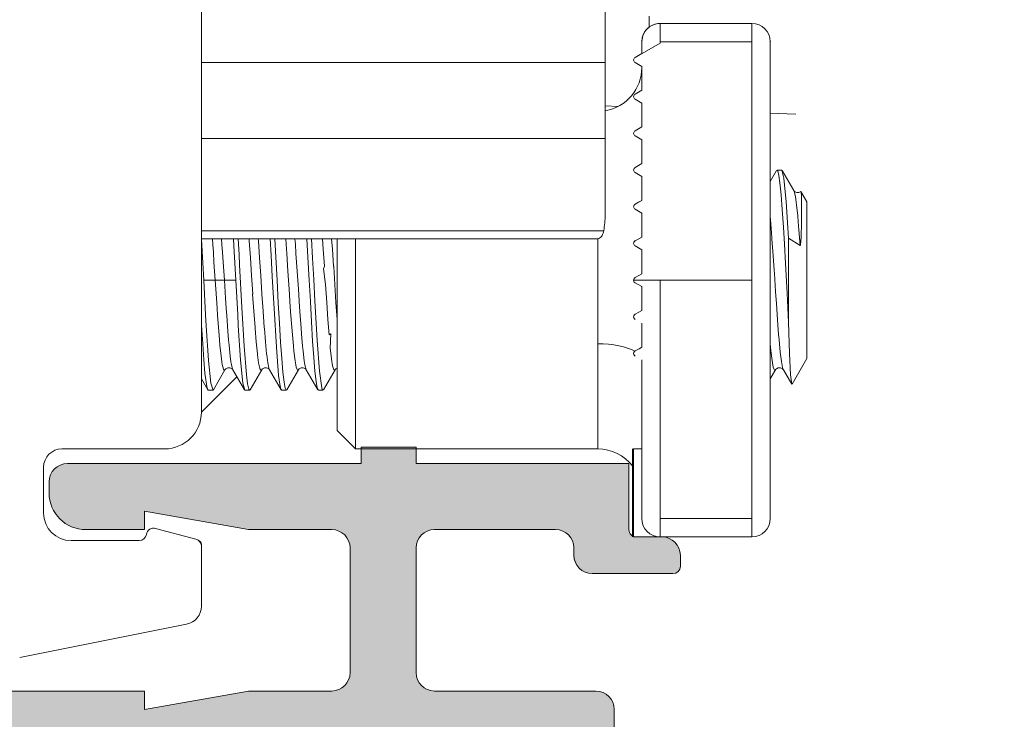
# Model space of a CAD drawing. Header units: metres. Extents: x -1.3 to 9.7, y -0.4 to 3.7.
# Tile 16 of 66: x -0.7383 to -0.7114, y 0.0717 to 0.0908. Entities that reach past the tile are written whole.
import ezdxf

# ---------------------------------------------------------------- set-up
doc = ezdxf.new("R2010")
doc.units = ezdxf.units.M
doc.header["$MEASUREMENT"] = 0
doc.linetypes.add('Wipeout_Contour', pattern=[1, 0, -1])
for name, color, linetype in [('152 - Bemaßung_ Beschriftung.Ausbau', 7, 'Continuous'), ('Neubau_301 - Elemente.Linie', 7, 'Continuous'), ('Neubau_302 - Elemente.Schraffur', 7, 'Continuous')]:
    doc.layers.add(name, color=color, linetype=linetype)
doc.styles.add('ERSTELLTER_STIL_1', font='txt')
doc.dimstyles.new('ERSTELLTER_STIL__2', dxfattribs={"dimtxt": 0.02, "dimasz": 0.01064, "dimexe": 0.18, "dimexo": 0.0625, "dimgap": 0, "dimtad": 1, "dimzin": 0, "dimdsep": 46, "dimtxsty": 'ERSTELLTER_STIL_1', "dimblk": 'ARROWHEAD_2', "dimblk1": 'ARROWHEAD_2', "dimblk2": 'ARROWHEAD_2', "dimcen": 0.09, "dimse1": 1, "dimse2": 1, "dimclrd": 7, "dimclre": 7, "dimclrt": 7, "dimazin": 0, "dimtfac": 1, "dimtdec": 4, "dimtmove": 0, "dimatfit": 3, "dimfxl": 1, "dimtolj": 1, "dimtzin": 0, "dimarcsym": 0})

# ---------------------------------------------------------------- blocks, each defined once
blk = doc.blocks.new('*D10')
at = {"layer": '152 - Bemaßung_ Beschriftung.Ausbau', "color": 7, "linetype": 'Continuous', "lineweight": 5}
for p, q in [((0.8903238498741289, 0.1463773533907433), (0.8903238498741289, 0.1532233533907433)), ((0.8973238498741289, 0.1423359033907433), (0.8833238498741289, 0.1504188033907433)), ((0.9008238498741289, 0.1463773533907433), (0.879823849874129, 0.1463773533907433)), ((0.8903238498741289, 0.06137735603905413), (0.8903238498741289, 0.1463773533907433)), ((0.8833238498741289, 0.06541880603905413), (0.8973238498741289, 0.05733590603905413)), ((0.9008238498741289, 0.06137735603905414), (0.879823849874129, 0.06137735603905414)), ((0.8903238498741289, -0.1036226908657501), (0.8903238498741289, 0.06137735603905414))]:
    blk.add_line(p, q, dxfattribs=at)
at = {"layer": '152 - Bemaßung_ Beschriftung.Ausbau', "color": 7, "lineweight": 5, "insert": (0.8866528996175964, 0.09128030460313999), "char_height": 0.02, "attachment_point": 7, "rotation": 90, "style": 'ERSTELLTER_STIL_1'}
blk.add_mtext('\\A1;{\\pql;\\fArial|b0|i0|c0|p38;8\\fArial|b0|i0|c0|p38;\\A1{\\H.66x;\\S5^  ;}}', dxfattribs=at)
at = {"color": 254, "linetype": 'Wipeout_Contour', "lineweight": 0, "ltscale": 4.19107671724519}
blk.add_wipeout([(0.8900738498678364, 0.08753030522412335), (0.8900738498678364, 0.12022440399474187), (0.8625738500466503, 0.12022440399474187), (0.8625738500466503, 0.08753030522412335)], dxfattribs=at).dxf.layer = '152 - Bemaßung_ Beschriftung.Ausbau'
blk = doc.blocks.new('ARROWHEAD_2')
at = {"color": 0, "linetype": 'Continuous', "lineweight": 0}
for p, q in [((-0.3781315, -0.655), (0.3781315, 0.655)), ((0, 0), (-1, 0))]:
    blk.add_line(p, q, dxfattribs=at)

msp = doc.modelspace()

# ---------------------------------------------------------------- hatches: boundary and pattern name
at = {"layer": 'Neubau_302 - Elemente.Schraffur', "linetype": 'Continuous', "lineweight": 5}
msp.add_hatch(color=7, dxfattribs=at).paths.add_polyline_path([(-0.730467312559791, 0.06417731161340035, 0.4142135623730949), (-0.7299673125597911, 0.06367731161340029), (-0.6975673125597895, 0.06367731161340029, 0.4142135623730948), (-0.6970673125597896, 0.06417731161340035), (-0.6970673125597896, 0.07017731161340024, 0.4142135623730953), (-0.6975673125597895, 0.0706773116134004), (-0.7049673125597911, 0.0706773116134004, -0.4142135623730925), (-0.705467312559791, 0.07117731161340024), (-0.705467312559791, 0.07197731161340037, -0.4142135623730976), (-0.7049673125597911, 0.07247731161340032), (-0.6975673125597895, 0.07247731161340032, 0.4142135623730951), (-0.6970673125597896, 0.07297731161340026), (-0.6970673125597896, 0.08842731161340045, -0.414213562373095), (-0.6965673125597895, 0.08892731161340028), (-0.6960673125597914, 0.08892731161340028), (-0.6960673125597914, 0.08762731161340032), (-0.695467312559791, 0.08762731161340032, 0.4142135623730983), (-0.694467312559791, 0.08862731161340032), (-0.694467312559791, 0.1101273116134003, 0.4142135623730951), (-0.695467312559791, 0.1111273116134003), (-0.6960673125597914, 0.1111273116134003), (-0.6960673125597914, 0.1098273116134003), (-0.6965673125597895, 0.1098273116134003, -0.4142135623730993), (-0.6970673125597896, 0.1103273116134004), (-0.6970673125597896, 0.1257773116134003, 0.4142135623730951), (-0.6975673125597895, 0.1262773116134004), (-0.7049673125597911, 0.1262773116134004, -0.4142135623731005), (-0.705467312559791, 0.1267773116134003), (-0.705467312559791, 0.1275773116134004, -0.4142135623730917), (-0.7049673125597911, 0.1280773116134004), (-0.6975673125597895, 0.1280773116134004, 0.414213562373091), (-0.6970673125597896, 0.1285773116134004), (-0.6970673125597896, 0.1345773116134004, 0.4142135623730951), (-0.6975673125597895, 0.1350773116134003), (-0.7299673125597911, 0.1350773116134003, 0.4142135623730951), (-0.730467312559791, 0.1345773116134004), (-0.730467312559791, 0.1285773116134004, 0.4142135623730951), (-0.7299673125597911, 0.1280773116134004), (-0.7225673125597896, 0.1280773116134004, -0.4142135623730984), (-0.7220673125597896, 0.1275773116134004), (-0.7220673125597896, 0.1267773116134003, -0.4142135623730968), (-0.7225673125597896, 0.1262773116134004), (-0.726967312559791, 0.1262773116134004, 0.4142135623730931), (-0.727467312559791, 0.1257773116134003), (-0.727467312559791, 0.1223773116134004, 0.4142135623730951), (-0.726967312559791, 0.1218773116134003), (-0.7236673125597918, 0.1218773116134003, 0.4142135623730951), (-0.7231673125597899, 0.1223773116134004), (-0.7231673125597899, 0.1225773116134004, -0.4142135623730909), (-0.7226673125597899, 0.1230773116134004), (-0.720467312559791, 0.1230773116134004, -0.4142135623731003), (-0.7202673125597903, 0.1228773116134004), (-0.7202673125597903, 0.1225773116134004, -0.4142135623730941), (-0.7207673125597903, 0.1220773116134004), (-0.7214673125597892, 0.1220773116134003, 0.4142135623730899), (-0.7216673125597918, 0.1218773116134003), (-0.7216673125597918, 0.1200773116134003), (-0.727467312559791, 0.1200773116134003), (-0.727467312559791, 0.1196273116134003), (-0.7289673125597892, 0.1196273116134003), (-0.7289673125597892, 0.1200773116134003), (-0.736967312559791, 0.1200773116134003, -0.4142135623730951), (-0.737467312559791, 0.1205773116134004), (-0.737467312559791, 0.1208773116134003, -0.4142135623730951), (-0.7364673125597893, 0.1218773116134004), (-0.7348673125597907, 0.1218773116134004), (-0.7348673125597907, 0.1213773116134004), (-0.7320316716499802, 0.1218773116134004), (-0.7297673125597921, 0.1218773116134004, 0.414213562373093), (-0.7292673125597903, 0.1223773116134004), (-0.7292673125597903, 0.1257773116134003, 0.4142135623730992), (-0.7297673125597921, 0.1262773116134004), (-0.7320316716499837, 0.1262773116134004), (-0.7348673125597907, 0.1267773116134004), (-0.7348673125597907, 0.1262773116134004), (-0.742967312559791, 0.1262773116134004, -0.4142135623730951), (-0.743467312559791, 0.1267773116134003), (-0.743467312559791, 0.1275773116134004, -0.4142135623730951), (-0.742967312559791, 0.1280773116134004), (-0.7327673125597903, 0.1280773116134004, 0.4142135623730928), (-0.7322673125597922, 0.1285773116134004), (-0.7322673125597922, 0.1345773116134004, 0.4142135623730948), (-0.7327673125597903, 0.1350773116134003), (-0.75216731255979, 0.1350773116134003, 0.4142135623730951), (-0.7526673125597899, 0.1345773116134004), (-0.7526673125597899, 0.1335773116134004, -0.414213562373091), (-0.7531673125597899, 0.1330773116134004), (-0.754467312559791, 0.1330773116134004, -0.4142135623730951), (-0.754967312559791, 0.1335773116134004), (-0.754967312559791, 0.1340773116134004), (-0.7539673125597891, 0.1340773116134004), (-0.7539673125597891, 0.1345773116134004, 0.4142135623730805), (-0.754967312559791, 0.1355773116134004), (-0.7589673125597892, 0.1355773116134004, 0.4142135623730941), (-0.7599673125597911, 0.1345773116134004), (-0.7599673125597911, 0.1340773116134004), (-0.7589673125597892, 0.1340773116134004), (-0.7589673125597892, 0.1335773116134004, -0.4142135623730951), (-0.7594673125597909, 0.1330773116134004), (-0.7607673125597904, 0.1330773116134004, -0.414213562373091), (-0.7612673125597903, 0.1335773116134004), (-0.7612673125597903, 0.1368773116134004, -0.4142135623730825), (-0.7607673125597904, 0.1373773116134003), (-0.6657673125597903, 0.1373773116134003, -0.4142135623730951), (-0.6652673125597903, 0.1368773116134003), (-0.6652673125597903, 0.1323773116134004, -0.4142135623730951), (-0.6657673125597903, 0.1318773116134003), (-0.6670673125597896, 0.1318773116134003, -0.4142135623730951), (-0.6675673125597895, 0.1323773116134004), (-0.6675673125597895, 0.1328773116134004), (-0.6665673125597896, 0.1328773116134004), (-0.6665673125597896, 0.1343773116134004, 0.4142135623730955), (-0.6675673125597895, 0.1353773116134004), (-0.6715673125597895, 0.1353773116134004, 0.4142135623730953), (-0.6725673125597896, 0.1343773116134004), (-0.6725673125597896, 0.1328773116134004), (-0.6715673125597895, 0.1328773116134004), (-0.6715673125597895, 0.1323773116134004, -0.4142135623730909), (-0.6720673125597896, 0.1318773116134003), (-0.6748673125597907, 0.1318773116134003, -0.4744978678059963), (-0.6753572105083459, 0.1324773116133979, -0.4744978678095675), (-0.6748673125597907, 0.1330773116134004), (-0.6743673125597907, 0.1330773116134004, 0.4142135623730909), (-0.6738673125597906, 0.1335773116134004), (-0.6738673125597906, 0.1345773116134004, 0.4142135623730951), (-0.6743673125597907, 0.1350773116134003), (-0.6902673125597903, 0.1350773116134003), (-0.6902673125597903, 0.1339773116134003), (-0.6913673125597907, 0.1328773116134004), (-0.691967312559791, 0.1328773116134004), (-0.691967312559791, 0.1343773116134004, 0.4142135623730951), (-0.692967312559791, 0.1353773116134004), (-0.6942673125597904, 0.1353773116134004, 0.4142135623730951), (-0.6952673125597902, 0.1343773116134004), (-0.6952673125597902, 0.1301773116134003, 0.4000000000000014), (-0.6952673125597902, 0.1291773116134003), (-0.6952673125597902, 0.1203773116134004, 0.4142135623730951), (-0.6942673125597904, 0.1193773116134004), (-0.692967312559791, 0.1193773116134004, 0.4142135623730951), (-0.691967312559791, 0.1203773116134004), (-0.691967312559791, 0.1228773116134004), (-0.6914673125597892, 0.1228773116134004, -0.4142135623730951), (-0.690467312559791, 0.1218773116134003), (-0.690467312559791, 0.1183773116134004, -0.4142135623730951), (-0.690967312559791, 0.1178773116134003), (-0.6947673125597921, 0.1178773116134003, 0.4142135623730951), (-0.6952673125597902, 0.1173773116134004), (-0.6952673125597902, 0.1138773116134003, 0.4142135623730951), (-0.6942673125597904, 0.1128773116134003), (-0.6914673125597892, 0.1128773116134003), (-0.6914673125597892, 0.1145773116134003), (-0.690967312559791, 0.1145773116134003, -0.4142135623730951), (-0.690467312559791, 0.1140773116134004), (-0.690467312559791, 0.1116273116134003, -0.4142135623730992), (-0.690967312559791, 0.1111273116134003), (-0.6916673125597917, 0.1111273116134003, 0.4142135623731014), (-0.69266731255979, 0.1101273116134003), (-0.69266731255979, 0.08862731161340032, 0.4142135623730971), (-0.6916673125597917, 0.08762731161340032), (-0.690967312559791, 0.08762731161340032, -0.414213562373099), (-0.690467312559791, 0.08712731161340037), (-0.690467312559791, 0.08467731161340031, -0.4142135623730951), (-0.690967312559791, 0.08417731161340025), (-0.6914673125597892, 0.08417731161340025), (-0.6914673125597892, 0.08587731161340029), (-0.6942673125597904, 0.08587731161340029, 0.4142135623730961), (-0.6952673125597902, 0.08487731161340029), (-0.6952673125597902, 0.08137731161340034, 0.4142135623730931), (-0.6947673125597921, 0.08087731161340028), (-0.690967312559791, 0.08087731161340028, -0.4142135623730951), (-0.690467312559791, 0.08037731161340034), (-0.690467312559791, 0.07687731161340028, -0.4142135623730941), (-0.6914673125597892, 0.07587731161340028), (-0.691967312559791, 0.07587731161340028), (-0.691967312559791, 0.07837731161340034, 0.4142135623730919), (-0.692967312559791, 0.07937731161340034), (-0.6942673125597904, 0.07937731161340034, 0.4142135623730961), (-0.6952673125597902, 0.07837731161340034), (-0.6952673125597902, 0.0695773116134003, 0.4000000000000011), (-0.6952673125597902, 0.0685773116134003), (-0.6952673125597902, 0.06437731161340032, 0.4142135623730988), (-0.6942673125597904, 0.06337731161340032), (-0.692967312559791, 0.06337731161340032, 0.4142135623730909), (-0.691967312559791, 0.06437731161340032), (-0.691967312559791, 0.06587731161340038), (-0.6913673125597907, 0.06587731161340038), (-0.6902673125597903, 0.06477731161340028), (-0.6902673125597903, 0.06137731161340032), (-0.7317673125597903, 0.06137731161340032, -0.4142135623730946), (-0.7322673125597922, 0.06187731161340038), (-0.7322673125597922, 0.07017731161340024, 0.4142135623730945), (-0.7327673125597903, 0.0706773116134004), (-0.742967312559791, 0.0706773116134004, -0.4142135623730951), (-0.743467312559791, 0.07117731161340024), (-0.743467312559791, 0.07197731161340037, -0.4142135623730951), (-0.742967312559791, 0.07247731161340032), (-0.7348673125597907, 0.07247731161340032), (-0.7348673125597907, 0.07197731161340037), (-0.7320316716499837, 0.07247731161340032), (-0.7297673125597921, 0.07247731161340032, 0.4142135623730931), (-0.7292673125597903, 0.07297731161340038), (-0.7292673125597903, 0.07637731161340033, 0.4142135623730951), (-0.7297673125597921, 0.07687731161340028), (-0.7320316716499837, 0.07687731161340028), (-0.7348673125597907, 0.07737731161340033), (-0.7348673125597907, 0.07687731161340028), (-0.7364673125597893, 0.07687731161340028, -0.4142135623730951), (-0.737467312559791, 0.07787731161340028), (-0.737467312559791, 0.07817731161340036, -0.4142135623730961), (-0.736967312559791, 0.0786773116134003), (-0.7289673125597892, 0.0786773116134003), (-0.7289673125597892, 0.07912731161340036), (-0.727467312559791, 0.07912731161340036), (-0.727467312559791, 0.0786773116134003), (-0.7216673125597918, 0.0786773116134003), (-0.7216673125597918, 0.07687731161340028, 0.4142135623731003), (-0.7214673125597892, 0.0766773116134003), (-0.7207673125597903, 0.0766773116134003, -0.4142135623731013), (-0.7202673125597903, 0.07617731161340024), (-0.7202673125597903, 0.07587731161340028, -0.4142135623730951), (-0.720467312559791, 0.07567731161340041), (-0.7226673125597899, 0.07567731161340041, -0.4884838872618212), (-0.7231770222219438, 0.0762792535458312, 0.4732848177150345), (-0.7236673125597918, 0.07687731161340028), (-0.726967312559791, 0.07687731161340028, 0.4142135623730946), (-0.727467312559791, 0.07637731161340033), (-0.727467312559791, 0.07297731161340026, 0.4142135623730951), (-0.726967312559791, 0.07247731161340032), (-0.7225673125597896, 0.07247731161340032, -0.4142135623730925), (-0.7220673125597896, 0.07197731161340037), (-0.7220673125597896, 0.07117731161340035, -0.4142135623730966), (-0.7225673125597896, 0.0706773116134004), (-0.7299673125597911, 0.0706773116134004, 0.4142135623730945), (-0.730467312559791, 0.07017731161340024)])

# ---------------------------------------------------------------- linework, layer by layer
at = {"layer": 'Neubau_301 - Elemente.Linie', "color": 1, "linetype": 'Continuous', "lineweight": 5}
for p, q in [((-0.7333173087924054, 0.08007806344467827), (-0.7333173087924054, 0.09137806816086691)), ((-0.7223173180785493, 0.09137806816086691), (-0.7223173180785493, 0.08961222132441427)), ((-0.7208173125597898, 0.09067808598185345), (-0.7208173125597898, 0.09067806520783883)), ((-0.7208173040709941, 0.09067807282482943), (-0.7208173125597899, 0.09067800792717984)), ((-0.7208173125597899, 0.09067800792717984), (-0.7183173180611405, 0.09067801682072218)), ((-0.7208173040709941, 0.09067807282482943), (-0.7183173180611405, 0.09067807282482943)), ((-0.7183173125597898, 0.09067806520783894), (-0.7208173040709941, 0.09067807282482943)), ((-0.7208173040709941, 0.09067801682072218), (-0.7208173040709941, 0.09017801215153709)), ((-0.7200850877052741, 0.09067811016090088), (-0.7196673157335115, 0.09067811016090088)), ((-0.7196673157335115, 0.09067811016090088), (-0.7200850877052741, 0.09067811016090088)), ((-0.7196673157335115, 0.09067811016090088), (-0.7183173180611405, 0.09067809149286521)), ((-0.7183172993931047, 0.09067809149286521), (-0.7196673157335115, 0.09067811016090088)), ((-0.7183173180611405, 0.09017801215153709), (-0.7183173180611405, 0.09067801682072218)), ((-0.7183173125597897, 0.09067806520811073), (-0.7183173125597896, 0.09067809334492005)), ((-0.7183173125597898, 0.09067800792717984), (-0.7183173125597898, 0.09067806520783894)), ((-0.7213173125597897, 0.0901780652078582), (-0.7213173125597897, 0.09017808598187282)), ((-0.7213173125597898, 0.09017806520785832), (-0.7213173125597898, 0.09017800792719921)), ((-0.7213173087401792, 0.09017801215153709), (-0.7213173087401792, 0.0898530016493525)), ((-0.7208173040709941, 0.09017801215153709), (-0.7208173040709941, 0.0901416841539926)), ((-0.7208173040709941, 0.09017801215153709), (-0.7183173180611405, 0.09017801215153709)), ((-0.7183173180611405, 0.09017801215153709), (-0.7183173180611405, 0.08367800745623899)), ((-0.7178173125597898, 0.09017809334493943), (-0.7178173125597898, 0.09017806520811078)), ((-0.7178173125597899, 0.09017801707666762), (-0.7178173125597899, 0.09017806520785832)), ((-0.7178173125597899, 0.09017800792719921), (-0.7178173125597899, 0.09017801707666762)), ((-0.7178173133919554, 0.09017801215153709), (-0.7178173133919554, 0.08367800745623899)), ((-0.7208173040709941, 0.0901416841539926), (-0.7215004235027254, 0.08974728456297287)), ((-0.7223173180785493, 0.08961222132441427), (-0.7333173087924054, 0.08961222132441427)), ((-0.7223173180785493, 0.08960945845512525), (-0.7333173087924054, 0.08960945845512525)), ((-0.7223173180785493, 0.08961222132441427), (-0.7223173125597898, 0.08961221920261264)), ((-0.7223173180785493, 0.0875421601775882), (-0.7223173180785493, 0.08960945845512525)), ((-0.7215404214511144, 0.089678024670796), (-0.7215404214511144, 0.08967800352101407)), ((-0.7215004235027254, 0.08974730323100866), (-0.7213173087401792, 0.08985302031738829)), ((-0.7215004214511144, 0.08974730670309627), (-0.7215004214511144, 0.08974728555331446)), ((-0.7213173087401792, 0.08950299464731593), (-0.7215004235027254, 0.08960873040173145)), ((-0.7213173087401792, 0.08885301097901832), (-0.7213173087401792, 0.08950299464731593)), ((-0.7215004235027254, 0.08874731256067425), (-0.7213173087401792, 0.088853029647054)), ((-0.7215004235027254, 0.08874729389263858), (-0.7213173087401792, 0.08885301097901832)), ((-0.7215404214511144, 0.08867802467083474), (-0.7215404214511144, 0.08867800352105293)), ((-0.7213173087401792, 0.08850300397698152), (-0.7215004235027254, 0.08860872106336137)), ((-0.7215004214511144, 0.08874730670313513), (-0.7215004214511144, 0.08874728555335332)), ((-0.7219608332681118, 0.08841489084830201), (-0.7223173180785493, 0.0884304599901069)), ((-0.7213173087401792, 0.08785300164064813), (-0.7213173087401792, 0.08850300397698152)), ((-0.7178173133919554, 0.08823397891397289), (-0.7171173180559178, 0.08820341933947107)), ((-0.7215004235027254, 0.08774730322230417), (-0.7213173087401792, 0.08785302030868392)), ((-0.7215004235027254, 0.08774728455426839), (-0.7213173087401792, 0.08785300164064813)), ((-0.7215004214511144, 0.08774730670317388), (-0.7215004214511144, 0.08774728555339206)), ((-0.7223173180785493, 0.0875421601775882), (-0.7333173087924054, 0.0875421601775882)), ((-0.7223173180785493, 0.0875421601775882), (-0.7223173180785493, 0.08545763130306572)), ((-0.7215404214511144, 0.0876780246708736), (-0.7215404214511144, 0.08767800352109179)), ((-0.7213173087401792, 0.08750299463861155), (-0.7215004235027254, 0.08760873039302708)), ((-0.7213173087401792, 0.08685301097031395), (-0.7213173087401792, 0.08750299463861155)), ((-0.7215404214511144, 0.08667802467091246), (-0.7215404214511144, 0.08667800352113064)), ((-0.7215004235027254, 0.0867472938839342), (-0.7213173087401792, 0.08685301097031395)), ((-0.7215004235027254, 0.08674731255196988), (-0.721337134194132, 0.08684158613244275)), ((-0.7215004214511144, 0.08674730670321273), (-0.7215004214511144, 0.08674728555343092)), ((-0.7176297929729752, 0.08667807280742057), (-0.7175048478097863, 0.08667807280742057)), ((-0.7213173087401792, 0.08650300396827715), (-0.7215004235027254, 0.086608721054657)), ((-0.7213173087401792, 0.08585300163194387), (-0.7213173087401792, 0.08650300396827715)), ((-0.7168173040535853, 0.08581204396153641), (-0.7169801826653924, 0.08609413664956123)), ((-0.7215404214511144, 0.0856780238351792), (-0.7215404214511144, 0.0856780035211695)), ((-0.7215004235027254, 0.08574728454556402), (-0.7213173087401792, 0.08585300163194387)), ((-0.7213173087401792, 0.08550299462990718), (-0.7215004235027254, 0.0856087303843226)), ((-0.7215004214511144, 0.08574730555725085), (-0.7215004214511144, 0.08574728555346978)), ((-0.7168173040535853, 0.08154408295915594), (-0.7168173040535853, 0.08581204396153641)), ((-0.7213173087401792, 0.08485301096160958), (-0.7213173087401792, 0.08550299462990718)), ((-0.7223556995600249, 0.08502376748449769), (-0.7333173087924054, 0.08502376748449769)), ((-0.72256588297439, 0.08480421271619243), (-0.7333173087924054, 0.08480421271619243)), ((-0.7296173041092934, 0.07957805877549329), (-0.7296173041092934, 0.08480421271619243)), ((-0.7296173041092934, 0.08480421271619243), (-0.7296173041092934, 0.07957805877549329)), ((-0.7291173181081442, 0.07907807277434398), (-0.7291173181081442, 0.08480421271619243)), ((-0.7291173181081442, 0.08480421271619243), (-0.7291173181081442, 0.07907807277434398)), ((-0.7225173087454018, 0.08480856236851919), (-0.7225173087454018, 0.07907807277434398)), ((-0.7225173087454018, 0.08480856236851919), (-0.7225173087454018, 0.0819444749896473)), ((-0.7215004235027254, 0.08474729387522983), (-0.7213173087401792, 0.08485301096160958)), ((-0.7173173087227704, 0.0825313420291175), (-0.7173173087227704, 0.08482611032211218)), ((-0.7170048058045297, 0.084618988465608), (-0.7173173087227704, 0.08482611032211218)), ((-0.7215404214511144, 0.08467802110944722), (-0.7215404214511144, 0.08467800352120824)), ((-0.7213173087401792, 0.08450300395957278), (-0.7215004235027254, 0.08460872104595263)), ((-0.7215004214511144, 0.0847473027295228), (-0.7215004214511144, 0.08474728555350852)), ((-0.7213173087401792, 0.0838530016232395), (-0.7213173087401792, 0.08450300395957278)), ((-0.7215004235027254, 0.08374728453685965), (-0.7213173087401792, 0.0838530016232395)), ((-0.7215004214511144, 0.08374730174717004), (-0.7215004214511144, 0.08374728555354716)), ((-0.7332548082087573, 0.08367806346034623), (-0.7329423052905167, 0.08367806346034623)), ((-0.7326923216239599, 0.08367806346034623), (-0.7323798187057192, 0.08367806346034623)), ((-0.7183173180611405, 0.08367800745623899), (-0.7215404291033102, 0.08367800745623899)), ((-0.7215404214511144, 0.08367802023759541), (-0.7215404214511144, 0.0836780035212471)), ((-0.7213173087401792, 0.08350299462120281), (-0.7213173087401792, 0.08285301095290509)), ((-0.7208173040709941, 0.08367800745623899), (-0.7208173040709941, 0.07717800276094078)), ((-0.7183173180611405, 0.08367800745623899), (-0.7208173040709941, 0.08367800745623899)), ((-0.7183173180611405, 0.07717800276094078), (-0.7183173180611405, 0.08367800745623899)), ((-0.7178173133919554, 0.08367800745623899), (-0.7178173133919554, 0.07717800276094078)), ((-0.7215404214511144, 0.08267802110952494), (-0.7215404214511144, 0.0826780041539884)), ((-0.7215004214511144, 0.08274730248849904), (-0.7215004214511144, 0.08274728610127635)), ((-0.7213173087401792, 0.0825030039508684), (-0.7213173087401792, 0.08185300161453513)), ((-0.7215004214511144, 0.08174730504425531), (-0.7215004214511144, 0.0817472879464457)), ((-0.7213173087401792, 0.07717800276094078), (-0.7213173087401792, 0.08150301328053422)), ((-0.7168173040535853, 0.08154408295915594), (-0.7172235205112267, 0.0808405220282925)), ((-0.7333173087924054, 0.08007806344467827), (-0.7323500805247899, 0.08104529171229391)), ((-0.7331297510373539, 0.08067807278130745), (-0.7330048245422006, 0.08067807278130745)), ((-0.7321297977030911, 0.08067807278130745), (-0.7320049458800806, 0.08067807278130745)), ((-0.7311296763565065, 0.08067807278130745), (-0.7310048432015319, 0.08067807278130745)), ((-0.7301297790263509, 0.08067807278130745), (-0.7300048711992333, 0.08067807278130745)), ((-0.7296173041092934, 0.07957805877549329), (-0.7291173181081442, 0.07907807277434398)), ((-0.7296173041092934, 0.07957805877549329), (-0.7291173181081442, 0.07907807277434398)), ((-0.7371173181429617, 0.07907807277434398), (-0.7343173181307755, 0.07907807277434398)), ((-0.7225173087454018, 0.07907807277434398), (-0.7291173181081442, 0.07907807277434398)), ((-0.7225173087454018, 0.07907807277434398), (-0.7291173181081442, 0.07907807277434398)), ((-0.7289673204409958, 0.07912731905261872), (-0.7274673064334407, 0.07912731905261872)), ((-0.7215704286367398, 0.07907801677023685), (-0.7215704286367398, 0.07667801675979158)), ((-0.7215704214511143, 0.07907802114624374), (-0.7215704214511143, 0.07907802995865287)), ((-0.7215704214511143, 0.07907802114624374), (-0.7215704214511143, 0.0790780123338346)), ((-0.7215704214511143, 0.0790780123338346), (-0.7215704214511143, 0.07907802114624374)), ((-0.7215454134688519, 0.07907803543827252), (-0.7215454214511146, 0.0790780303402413)), ((-0.7215454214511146, 0.0790780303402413), (-0.7213799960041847, 0.07907803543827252)), ((-0.7215454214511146, 0.07907802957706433), (-0.7215454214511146, 0.07907802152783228)), ((-0.7215454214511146, 0.0790780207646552), (-0.7215454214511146, 0.07907801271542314)), ((-0.7213173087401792, 0.07907803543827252), (-0.7215454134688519, 0.07907803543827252)), ((-0.7215454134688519, 0.07907803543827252), (-0.7213173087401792, 0.07907803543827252)), ((-0.721337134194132, 0.07907803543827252), (-0.7215454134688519, 0.07907803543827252)), ((-0.7213173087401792, 0.07907801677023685), (-0.7215454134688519, 0.07907801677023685)), ((-0.7215454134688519, 0.07907801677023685), (-0.7215454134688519, 0.07667801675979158)), ((-0.7215454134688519, 0.07907801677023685), (-0.7213173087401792, 0.07907801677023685)), ((-0.7213173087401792, 0.07907801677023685), (-0.7215454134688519, 0.07907801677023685)), ((-0.7215454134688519, 0.07907801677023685), (-0.7213173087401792, 0.07907801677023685)), ((-0.7376173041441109, 0.07732805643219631), (-0.7376173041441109, 0.07857806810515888)), ((-0.7208173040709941, 0.07667801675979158), (-0.7208173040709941, 0.07717800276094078)), ((-0.7208173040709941, 0.07717800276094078), (-0.7183173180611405, 0.07717800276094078)), ((-0.7183173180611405, 0.07717800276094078), (-0.7183173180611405, 0.07667801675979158)), ((-0.7334657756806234, 0.07661766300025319), (-0.7345657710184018, 0.07691099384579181)), ((-0.7350127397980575, 0.07657806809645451), (-0.7368673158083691, 0.07657806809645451)), ((-0.7333173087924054, 0.07642441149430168), (-0.7333173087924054, 0.07647806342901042)), ((-0.7215454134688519, 0.07667801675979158), (-0.7208173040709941, 0.07667801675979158)), ((-0.7183173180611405, 0.07667801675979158), (-0.7208173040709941, 0.07667801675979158)), ((-0.7333173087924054, 0.07478797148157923), (-0.7333173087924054, 0.07642441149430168)), ((-0.7382687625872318, 0.07338777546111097), (-0.733719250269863, 0.07429767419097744))]:
    msp.add_line(p, q, dxfattribs=at)
at = {"layer": 'Neubau_301 - Elemente.Linie', "color": 1, "linetype": 'Continuous', "lineweight": 5, "flags": 128}
for points in [[(-0.7211173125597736, 0.09057808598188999), (-0.7211173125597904, 0.09070569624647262), (-0.7211173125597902, 0.09087806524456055)], [(-0.7213173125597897, 0.09017808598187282), (-0.7212910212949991, 0.09033808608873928), (-0.7212167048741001, 0.09047889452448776), (-0.7211018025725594, 0.0905892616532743), (-0.7209580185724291, 0.09065787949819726), (-0.7208808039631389, 0.09067403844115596), (-0.7208411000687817, 0.09067751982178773), (-0.7208261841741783, 0.09067800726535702), (-0.720814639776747, 0.09067808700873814), (-0.7207950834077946, 0.09067808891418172), (-0.7206241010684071, 0.09067809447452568), (-0.7202005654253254, 0.09067810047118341), (-0.7200850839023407, 0.09067810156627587)], [(-0.7178173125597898, 0.0863673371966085), (-0.7176443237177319, 0.08666557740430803)], [(-0.7176421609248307, 0.08666657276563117), (-0.7176105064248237, 0.08665623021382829), (-0.7175797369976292, 0.08653080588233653), (-0.717552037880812, 0.08632773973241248), (-0.7175212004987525, 0.08600626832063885), (-0.7174903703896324, 0.08559977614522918), (-0.7174596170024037, 0.0851201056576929), (-0.7174328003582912, 0.08466004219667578), (-0.7174040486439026, 0.0841333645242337), (-0.7173607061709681, 0.08332035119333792), (-0.7173391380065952, 0.08291964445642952), (-0.7173173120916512, 0.08253133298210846)], [(-0.7173173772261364, 0.08482610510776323), (-0.7173810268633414, 0.08581471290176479), (-0.717443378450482, 0.08645696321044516), (-0.7175048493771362, 0.08667806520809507)], [(-0.7174902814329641, 0.08666555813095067), (-0.7171746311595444, 0.08612161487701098)], [(-0.7171746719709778, 0.08612148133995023), (-0.717163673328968, 0.0860966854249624), (-0.7171318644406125, 0.08596135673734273), (-0.7171180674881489, 0.08587373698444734), (-0.7171001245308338, 0.08573528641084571), (-0.7170683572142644, 0.0854276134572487), (-0.7170539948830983, 0.08526571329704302), (-0.7170366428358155, 0.08505047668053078), (-0.71700485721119, 0.08461900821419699)], [(-0.7171746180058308, 0.08612159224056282), (-0.7171639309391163, 0.08610728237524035), (-0.7171431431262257, 0.08608903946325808)], [(-0.7171431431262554, 0.08608903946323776), (-0.7170929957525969, 0.08606728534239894), (-0.7170367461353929, 0.08606836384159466), (-0.7169829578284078, 0.08609543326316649)], [(-0.7169829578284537, 0.08609543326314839), (-0.7169773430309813, 0.08608416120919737), (-0.7169729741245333, 0.08604642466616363), (-0.7169700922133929, 0.08599965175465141), (-0.7169679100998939, 0.08594491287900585), (-0.7169662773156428, 0.0858857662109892), (-0.7169650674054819, 0.08582461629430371), (-0.7169648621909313, 0.08581193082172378), (-0.7169641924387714, 0.08576290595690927), (-0.7169636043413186, 0.08570134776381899), (-0.7169632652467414, 0.08564000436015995), (-0.7169631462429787, 0.08557840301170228), (-0.7169632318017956, 0.08551622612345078), (-0.7169635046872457, 0.08545447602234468), (-0.7169639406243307, 0.08539435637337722), (-0.7169645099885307, 0.08533707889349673), (-0.7169651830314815, 0.08528340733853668), (-0.7169659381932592, 0.0852333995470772), (-0.7169661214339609, 0.08522241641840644), (-0.7169667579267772, 0.08518696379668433), (-0.7169676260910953, 0.08514391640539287), (-0.7169685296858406, 0.08510399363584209), (-0.7169694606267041, 0.0850668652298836), (-0.7169704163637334, 0.08503214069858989), (-0.7169713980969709, 0.08499943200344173), (-0.7169723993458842, 0.08496869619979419), (-0.7169734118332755, 0.0849399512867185), (-0.7169744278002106, 0.0849131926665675), (-0.7169754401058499, 0.08488839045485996), (-0.7169764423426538, 0.08486549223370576), (-0.716977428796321, 0.08484442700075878), (-0.7169783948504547, 0.0848251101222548), (-0.716979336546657, 0.08480744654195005), (-0.7169802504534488, 0.0847913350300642), (-0.7169811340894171, 0.08477667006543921), (-0.716981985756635, 0.08476334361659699), (-0.7169828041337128, 0.0847512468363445), (-0.7169835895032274, 0.08474026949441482), (-0.7169850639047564, 0.08472123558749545), (-0.7169864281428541, 0.084705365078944), (-0.7169877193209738, 0.0846917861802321), (-0.7169890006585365, 0.08467963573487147), (-0.7169903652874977, 0.0846680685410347), (-0.7169919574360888, 0.08465627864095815), (-0.716994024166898, 0.08464356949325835), (-0.7169971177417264, 0.08462966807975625), (-0.7170016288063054, 0.08461949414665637)], [(-0.7215404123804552, 0.08567802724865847), (-0.7215379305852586, 0.08569783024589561), (-0.7215303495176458, 0.08571688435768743), (-0.7215216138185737, 0.08572955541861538), (-0.7215073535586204, 0.08574281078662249)], [(-0.7213173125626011, 0.08585301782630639), (-0.721406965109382, 0.08580126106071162), (-0.7215004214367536, 0.08574730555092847)], [(-0.717817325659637, 0.08541687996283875), (-0.7177994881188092, 0.0852119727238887), (-0.7177699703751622, 0.08483071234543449), (-0.7177708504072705, 0.08480154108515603), (-0.7177358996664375, 0.0843438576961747), (-0.7177100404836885, 0.08395147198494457), (-0.7177042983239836, 0.08386084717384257), (-0.7176723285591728, 0.08337090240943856), (-0.7176501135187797, 0.08303392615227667), (-0.7176405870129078, 0.08289298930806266), (-0.7176087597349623, 0.08244631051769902), (-0.7175902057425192, 0.08220660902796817), (-0.7175769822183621, 0.08204860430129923), (-0.717545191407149, 0.08171567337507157), (-0.717530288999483, 0.08158540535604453), (-0.7175133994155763, 0.08146077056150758), (-0.7174816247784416, 0.08129404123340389), (-0.7174703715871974, 0.08125735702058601), (-0.7174600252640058, 0.08123482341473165)], [(-0.7332548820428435, 0.08367806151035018), (-0.7333059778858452, 0.08462596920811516), (-0.7333161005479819, 0.08480422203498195)], [(-0.7330181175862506, 0.08480425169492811), (-0.7330063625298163, 0.08464036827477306), (-0.7329922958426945, 0.08443788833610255), (-0.7329743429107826, 0.08416909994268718), (-0.7329423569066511, 0.08367806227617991)], [(-0.7327680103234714, 0.08480416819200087), (-0.7327563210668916, 0.08464028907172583), (-0.7327423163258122, 0.08443788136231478), (-0.7327242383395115, 0.08416909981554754), (-0.7326922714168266, 0.083678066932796)], [(-0.732441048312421, 0.08480421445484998), (-0.732430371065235, 0.0846145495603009), (-0.7323797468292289, 0.08367806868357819)], [(-0.7319902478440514, 0.0806907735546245), (-0.7319972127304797, 0.08068158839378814), (-0.7320280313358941, 0.08070988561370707), (-0.7320591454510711, 0.08085044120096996), (-0.7320901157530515, 0.08109843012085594), (-0.732152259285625, 0.0818752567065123), (-0.7322146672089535, 0.08292814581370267), (-0.7322770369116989, 0.08409410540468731), (-0.7322923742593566, 0.08437978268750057), (-0.732316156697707, 0.08480422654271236)], [(-0.7320181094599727, 0.0848042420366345), (-0.7320143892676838, 0.084752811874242), (-0.731982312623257, 0.08428952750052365), (-0.7319503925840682, 0.08380159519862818), (-0.7319183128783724, 0.08330870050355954), (-0.7319210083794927, 0.08329181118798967), (-0.7318863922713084, 0.08283069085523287), (-0.7318543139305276, 0.08238680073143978), (-0.7318529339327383, 0.0823604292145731), (-0.7318223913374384, 0.08199497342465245), (-0.7317903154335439, 0.08167090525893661), (-0.7317872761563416, 0.08164444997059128), (-0.7317583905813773, 0.08142776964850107), (-0.731726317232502, 0.0812752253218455), (-0.7317222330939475, 0.08126291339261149), (-0.7316943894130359, 0.08121956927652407), (-0.7316744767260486, 0.08123486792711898)], [(-0.7317679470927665, 0.08480422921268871), (-0.7317642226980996, 0.0847528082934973), (-0.731732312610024, 0.08428952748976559), (-0.7317002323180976, 0.08380160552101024), (-0.7316683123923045, 0.08330870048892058), (-0.7316678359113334, 0.08329300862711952), (-0.731636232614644, 0.0828307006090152), (-0.7316043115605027, 0.08238680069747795), (-0.7316018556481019, 0.08236104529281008), (-0.7315722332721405, 0.08199498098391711), (-0.7315403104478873, 0.0816709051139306), (-0.7315372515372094, 0.08164456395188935), (-0.7315082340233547, 0.08142777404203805), (-0.731476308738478, 0.08127522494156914), (-0.7314723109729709, 0.08126287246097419), (-0.7314601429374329, 0.0812348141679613)], [(-0.731440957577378, 0.08480422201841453), (-0.7314158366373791, 0.08435145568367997), (-0.7313849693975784, 0.08377768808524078), (-0.7313535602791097, 0.0831854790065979), (-0.7313380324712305, 0.08290095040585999), (-0.7312756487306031, 0.08185274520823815), (-0.731213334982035, 0.08108219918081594), (-0.7311821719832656, 0.08083959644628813), (-0.73115115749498, 0.08070507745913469), (-0.7311296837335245, 0.08067806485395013)], [(-0.7309902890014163, 0.08069056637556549), (-0.7310041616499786, 0.08067809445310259), (-0.7310352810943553, 0.08073245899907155), (-0.7310661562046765, 0.08089803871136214), (-0.731097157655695, 0.08116775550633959), (-0.731128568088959, 0.08154013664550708), (-0.7311594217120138, 0.08198370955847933), (-0.7311906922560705, 0.08250185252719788), (-0.7312213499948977, 0.08304954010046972), (-0.7312546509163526, 0.08367502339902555), (-0.7312882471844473, 0.08430125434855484), (-0.7313160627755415, 0.08480422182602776)], [(-0.7310180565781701, 0.0848042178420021), (-0.7310073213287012, 0.0846545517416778), (-0.7309903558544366, 0.08440840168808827), (-0.7309583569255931, 0.08392482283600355), (-0.7309423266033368, 0.08367806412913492), (-0.7309263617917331, 0.08343129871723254), (-0.7308943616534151, 0.08294772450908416), (-0.7308773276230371, 0.08270157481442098), (-0.7308623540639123, 0.08249356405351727), (-0.7308303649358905, 0.08208714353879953), (-0.7308123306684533, 0.08188570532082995), (-0.7307983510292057, 0.08174480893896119), (-0.7307663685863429, 0.08148037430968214), (-0.7307473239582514, 0.0813646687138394), (-0.7307343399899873, 0.08130446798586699), (-0.7307023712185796, 0.08122421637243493), (-0.7306823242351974, 0.08122416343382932), (-0.730674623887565, 0.08123452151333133)], [(-0.7307680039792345, 0.08480423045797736), (-0.7307572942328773, 0.08465456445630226), (-0.7307402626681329, 0.0844084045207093), (-0.7307082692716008, 0.08392482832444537), (-0.7306922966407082, 0.08367806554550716), (-0.7306762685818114, 0.08343130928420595), (-0.7306442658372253, 0.08294772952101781), (-0.7306272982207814, 0.08270157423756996), (-0.7306122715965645, 0.0824935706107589), (-0.7305802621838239, 0.08208714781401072), (-0.7305622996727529, 0.08188570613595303), (-0.730548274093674, 0.08174480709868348), (-0.7305162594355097, 0.08148037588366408), (-0.7304973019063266, 0.08136466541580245), (-0.7304842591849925, 0.08130447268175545), (-0.7304599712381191, 0.08123462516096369)], [(-0.730441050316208, 0.08480422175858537), (-0.7304131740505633, 0.08430473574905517), (-0.730379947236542, 0.08368061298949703), (-0.7303483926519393, 0.08309208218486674), (-0.7303178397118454, 0.08253925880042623), (-0.730286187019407, 0.08201530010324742), (-0.7302554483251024, 0.08156539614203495), (-0.7302244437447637, 0.081194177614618), (-0.7301935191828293, 0.08091541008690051), (-0.7301623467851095, 0.08074094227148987), (-0.7301313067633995, 0.08067820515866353)], [(-0.7299931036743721, 0.08068859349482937), (-0.7300224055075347, 0.08069636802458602), (-0.73003791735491, 0.08074239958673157), (-0.7301002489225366, 0.08120071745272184), (-0.7301626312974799, 0.08203518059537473), (-0.7302247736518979, 0.08311453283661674), (-0.7302559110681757, 0.08369665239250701), (-0.7302868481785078, 0.08427747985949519), (-0.7303161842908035, 0.0848042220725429)], [(-0.7300180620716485, 0.08480422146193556), (-0.729998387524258, 0.08452542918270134), (-0.7299673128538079, 0.08406269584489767), (-0.7299936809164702, 0.08398152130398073), (-0.729934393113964, 0.08355452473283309), (-0.7299023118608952, 0.08306660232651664), (-0.7298703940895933, 0.08260332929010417), (-0.729838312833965, 0.08218332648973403), (-0.729786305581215, 0.08221237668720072), (-0.7298063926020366, 0.08182359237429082), (-0.7297743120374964, 0.08153851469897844), (-0.7297683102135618, 0.0815279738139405), (-0.7297423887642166, 0.08133971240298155), (-0.7297103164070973, 0.08123504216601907), (-0.7296783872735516, 0.08122888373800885)], [(-0.7297680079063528, 0.08480422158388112), (-0.7297482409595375, 0.084525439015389), (-0.7297173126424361, 0.08406269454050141), (-0.729708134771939, 0.08404525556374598), (-0.7296842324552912, 0.08355453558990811), (-0.7296523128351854, 0.08306660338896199), (-0.7296202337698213, 0.08260333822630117)], [(-0.7223557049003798, 0.0850237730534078), (-0.7223628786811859, 0.08498807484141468), (-0.7223721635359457, 0.08495408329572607), (-0.722383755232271, 0.08492267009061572), (-0.7223977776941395, 0.08489451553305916), (-0.7224145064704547, 0.08486978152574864), (-0.7224344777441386, 0.08484843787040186), (-0.7224581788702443, 0.08483079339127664), (-0.7224860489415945, 0.08481727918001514), (-0.7225184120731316, 0.08480835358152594), (-0.7225563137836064, 0.08480437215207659)], [(-0.721317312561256, 0.08485301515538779), (-0.7214009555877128, 0.08480472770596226), (-0.721500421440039, 0.08474730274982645)], [(-0.7215404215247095, 0.08467802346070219), (-0.7215397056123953, 0.08468870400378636), (-0.7215367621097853, 0.08470193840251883), (-0.7215310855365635, 0.08471552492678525), (-0.7215211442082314, 0.08473010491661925), (-0.721503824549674, 0.08474522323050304)], [(-0.7215404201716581, 0.08367801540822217), (-0.7215396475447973, 0.08368913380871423), (-0.7215360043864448, 0.0837042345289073), (-0.7215287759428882, 0.0837195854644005), (-0.721515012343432, 0.08373649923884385), (-0.7215004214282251, 0.0837473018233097)], [(-0.7213173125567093, 0.08385301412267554), (-0.721397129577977, 0.08380693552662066), (-0.7215004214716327, 0.08374730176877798)], [(-0.7329904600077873, 0.08069054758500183), (-0.7329999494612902, 0.08067955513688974), (-0.7330620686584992, 0.08086977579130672), (-0.7331244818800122, 0.0814860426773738), (-0.7331868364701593, 0.08243394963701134), (-0.7332036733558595, 0.08273075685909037), (-0.7332548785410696, 0.08367806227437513)], [(-0.7329423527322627, 0.0836780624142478), (-0.7329019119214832, 0.08367806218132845), (-0.7328472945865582, 0.08367806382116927), (-0.7328173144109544, 0.08367806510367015), (-0.7327873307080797, 0.08367806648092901), (-0.7327327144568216, 0.08367806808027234), (-0.7326922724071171, 0.08367806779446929)], [(-0.7329423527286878, 0.08367806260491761), (-0.7329103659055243, 0.08318703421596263), (-0.7328923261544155, 0.08291826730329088), (-0.7328783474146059, 0.08271578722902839), (-0.7328463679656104, 0.08228331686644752), (-0.7328273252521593, 0.08205206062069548), (-0.7328143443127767, 0.0819070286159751), (-0.7327823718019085, 0.08160211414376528), (-0.7327623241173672, 0.08145331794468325), (-0.7327503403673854, 0.08138081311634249), (-0.7327183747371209, 0.08125210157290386), (-0.7326973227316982, 0.08122052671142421), (-0.7326863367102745, 0.08122109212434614), (-0.732674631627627, 0.08123463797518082)], [(-0.7326922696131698, 0.08367806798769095), (-0.7326602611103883, 0.08318704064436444), (-0.7326422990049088, 0.08291826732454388), (-0.732628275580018, 0.08271579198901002), (-0.7325962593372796, 0.08228332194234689), (-0.732577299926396, 0.08205206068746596), (-0.7325642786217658, 0.08190703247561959), (-0.7325322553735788, 0.08160211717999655), (-0.732512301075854, 0.08145331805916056), (-0.7325002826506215, 0.0813808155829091), (-0.7324682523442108, 0.08125210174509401), (-0.7324599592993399, 0.08123449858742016)], [(-0.7323797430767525, 0.08367806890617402), (-0.7323290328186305, 0.08273705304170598), (-0.7323121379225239, 0.08244192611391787), (-0.7322497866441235, 0.08149169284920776), (-0.7321874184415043, 0.08087277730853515), (-0.7321298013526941, 0.08067806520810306)], [(-0.7215404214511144, 0.0836780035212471), (-0.721535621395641, 0.08365070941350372), (-0.7215217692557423, 0.0836266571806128), (-0.721500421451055, 0.08360872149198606)], [(-0.7213173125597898, 0.08350300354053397), (-0.7215004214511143, 0.08360872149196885)], [(-0.7215404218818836, 0.08267849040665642), (-0.721539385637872, 0.0826908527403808), (-0.7215368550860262, 0.08270164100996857), (-0.7215297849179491, 0.08271787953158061), (-0.7215145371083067, 0.08273694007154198), (-0.7215004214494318, 0.08274730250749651)], [(-0.7215004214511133, 0.08274728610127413), (-0.7215168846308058, 0.08273467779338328), (-0.7215343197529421, 0.08270864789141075), (-0.7215404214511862, 0.08267800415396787), (-0.7215343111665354, 0.0826473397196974), (-0.7215168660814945, 0.08262131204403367), (-0.7215004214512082, 0.0826087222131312)], [(-0.7213173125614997, 0.08285301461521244), (-0.7213946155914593, 0.08280838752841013), (-0.721500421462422, 0.0827473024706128)], [(-0.7333176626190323, 0.08253167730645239), (-0.7333127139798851, 0.08244631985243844), (-0.73328155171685, 0.08194160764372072), (-0.7332504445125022, 0.08150082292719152), (-0.7332194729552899, 0.08114198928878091), (-0.73315733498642, 0.08072296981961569), (-0.73312974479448, 0.08067806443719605)], [(-0.7296222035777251, 0.08260179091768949), (-0.7296192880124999, 0.08256137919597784)], [(-0.7173172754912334, 0.08253007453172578), (-0.7172892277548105, 0.08167659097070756), (-0.7172611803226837, 0.08109396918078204), (-0.7172303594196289, 0.08083913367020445)], [(-0.7213173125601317, 0.08185301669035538), (-0.7213925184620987, 0.08180960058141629), (-0.7215004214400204, 0.08174730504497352)], [(-0.7178173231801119, 0.08193934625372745), (-0.7177987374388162, 0.0817481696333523), (-0.7177669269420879, 0.08148450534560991), (-0.7177578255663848, 0.0814249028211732), (-0.7177352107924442, 0.08130791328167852), (-0.7177034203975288, 0.08122530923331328), (-0.717693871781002, 0.08121947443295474), (-0.7176746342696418, 0.08123459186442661)], [(-0.721500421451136, 0.0817472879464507), (-0.7215165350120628, 0.08173502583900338), (-0.7215342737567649, 0.08170876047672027), (-0.7215404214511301, 0.08167800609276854), (-0.7215342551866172, 0.08164720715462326), (-0.721516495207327, 0.08162094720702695), (-0.721500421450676, 0.08160872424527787)], [(-0.7326746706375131, 0.08123457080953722), (-0.7329904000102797, 0.08069051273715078)], [(-0.732491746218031, 0.0812672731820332), (-0.7325418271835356, 0.08128885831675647), (-0.7325974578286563, 0.08128783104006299), (-0.7326497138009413, 0.08126224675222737), (-0.7326697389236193, 0.08124193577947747)], [(-0.7324599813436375, 0.08123453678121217), (-0.7324707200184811, 0.08124889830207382), (-0.7324917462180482, 0.08126727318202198)], [(-0.7321442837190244, 0.08069051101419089), (-0.7324599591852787, 0.08123449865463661)], [(-0.731674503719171, 0.08123482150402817), (-0.7319902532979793, 0.08069077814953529)], [(-0.7316515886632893, 0.08126081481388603), (-0.7316703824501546, 0.08124108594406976)], [(-0.7314923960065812, 0.08126787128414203), (-0.7315435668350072, 0.08128937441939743), (-0.731600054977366, 0.08128731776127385), (-0.7316515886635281, 0.08126081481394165)], [(-0.731460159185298, 0.08123484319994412), (-0.7314710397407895, 0.0812493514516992), (-0.7314923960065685, 0.08126787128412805)], [(-0.7311444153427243, 0.08069080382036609), (-0.7314601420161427, 0.08123481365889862)], [(-0.7306746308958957, 0.08123451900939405), (-0.7309902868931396, 0.08069056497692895)], [(-0.7306512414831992, 0.08126093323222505), (-0.730670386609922, 0.08124094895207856)], [(-0.7304922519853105, 0.08126772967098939), (-0.7305431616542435, 0.08128918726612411), (-0.7305995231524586, 0.08128730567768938), (-0.7306512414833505, 0.08126093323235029)], [(-0.7304600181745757, 0.08123470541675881), (-0.7304708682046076, 0.08124918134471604), (-0.7304922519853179, 0.08126772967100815)], [(-0.7301442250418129, 0.08069055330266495), (-0.7304599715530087, 0.0812346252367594)], [(-0.7296746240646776, 0.08123468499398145), (-0.7299903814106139, 0.08069060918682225)], [(-0.7296503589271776, 0.08126180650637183), (-0.7296699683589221, 0.0812416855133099)], [(-0.7296173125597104, 0.08128130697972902), (-0.7296503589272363, 0.08126180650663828)], [(-0.7176746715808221, 0.08123453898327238), (-0.7178173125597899, 0.08098887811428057)], [(-0.71749189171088, 0.0812673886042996), (-0.7175422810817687, 0.08128894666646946), (-0.7175982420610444, 0.08128761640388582), (-0.7176500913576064, 0.0812619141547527), (-0.717669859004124, 0.08124174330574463)], [(-0.7174599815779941, 0.08123456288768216), (-0.7174707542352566, 0.08124895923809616), (-0.7174918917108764, 0.0812673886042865)], [(-0.7172312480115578, 0.0808404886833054), (-0.7174601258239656, 0.08123475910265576)], [(-0.7331444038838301, 0.08069066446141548), (-0.7333173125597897, 0.08098875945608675)], [(-0.7215454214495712, 0.0790094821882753), (-0.7215595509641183, 0.07902501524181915), (-0.7215681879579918, 0.07903022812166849)]]:
    msp.add_lwpolyline(points, dxfattribs=at)
for points in [[(-0.7289673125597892, 0.07912731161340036), (-0.7289673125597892, 0.0786773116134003), (-0.736967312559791, 0.0786773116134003, 0.414213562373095), (-0.737467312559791, 0.07817731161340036), (-0.737467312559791, 0.07787731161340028, 0.414213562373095), (-0.7364673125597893, 0.07687731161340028), (-0.7348673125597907, 0.07687731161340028), (-0.7348673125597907, 0.07737731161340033), (-0.7320316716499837, 0.07687731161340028), (-0.7297673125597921, 0.07687731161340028, -0.414213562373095), (-0.7292673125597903, 0.07637731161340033), (-0.7292673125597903, 0.07297731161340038, -0.414213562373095), (-0.7297673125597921, 0.07247731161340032), (-0.7320316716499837, 0.07247731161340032), (-0.7348673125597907, 0.07197731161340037), (-0.7348673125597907, 0.07247731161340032), (-0.742967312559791, 0.07247731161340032, 0.414213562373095)], [(-0.7220673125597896, 0.07117731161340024), (-0.7220673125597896, 0.07197731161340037, 0.414213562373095), (-0.7225673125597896, 0.07247731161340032), (-0.726967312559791, 0.07247731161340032, -0.414213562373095), (-0.727467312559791, 0.07297731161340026), (-0.727467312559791, 0.07637731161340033, -0.414213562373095), (-0.726967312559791, 0.07687731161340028), (-0.7236673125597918, 0.07687731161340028, -0.414213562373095), (-0.7231673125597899, 0.07637731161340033), (-0.7231673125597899, 0.07617731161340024, 0.414213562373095), (-0.7226673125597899, 0.07567731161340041), (-0.720467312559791, 0.07567731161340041, 0.414213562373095), (-0.7202673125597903, 0.07587731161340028), (-0.7202673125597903, 0.07617731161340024, 0.414213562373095), (-0.7207673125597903, 0.0766773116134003), (-0.7214673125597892, 0.0766773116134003, -0.414213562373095), (-0.7216673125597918, 0.07687731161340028), (-0.7216673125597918, 0.0786773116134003), (-0.727467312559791, 0.0786773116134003), (-0.727467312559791, 0.07912731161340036)]]:
    msp.add_lwpolyline(points, format="xyb", dxfattribs=at)
at = {"layer": 'Neubau_301 - Elemente.Linie', "color": 1, "linetype": 'Continuous', "lineweight": 5}
for centre, radius, start, end in [((-0.7208173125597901, 0.09017808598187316), 0.0004999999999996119, 90, 180), ((-0.7208173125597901, 0.09017806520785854), 0.0004999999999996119, 90, 180), ((-0.72081731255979, 0.09017806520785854), 0.0004999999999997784, 90, 180), ((-0.72081731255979, 0.09017800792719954), 0.0004999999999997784, 90, 180), ((-0.7183173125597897, 0.09017809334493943), 0.0004999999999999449, 0, 90), ((-0.7183173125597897, 0.0901780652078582), 0.0004999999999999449, 0, 90), ((-0.7183173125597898, 0.09017806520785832), 0.0004999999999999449, 0, 90), ((-0.7183173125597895, 0.09017800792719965), 0.0004999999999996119, 0, 90), ((-0.7183173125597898, 0.09017809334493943), 0.0005000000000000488, 0, 89.9994950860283), ((-0.7214604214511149, 0.08967802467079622), 7.999999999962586e-05, 119.999999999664, 180), ((-0.7214604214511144, 0.08967800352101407), 7.999999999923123e-05, 120.000000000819, 240.0000000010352), ((-0.7225173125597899, 0.08947806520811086), 0.001200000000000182, 279.5940682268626, 0), ((-0.7214604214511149, 0.08867802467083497), 7.999999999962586e-05, 119.999999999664, 180), ((-0.7214604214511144, 0.08867800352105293), 7.999999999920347e-05, 120.000000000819, 240.0000000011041), ((-0.7214604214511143, 0.08767802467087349), 8.000000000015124e-05, 119.9999999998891, 180), ((-0.7214604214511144, 0.08767800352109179), 7.999999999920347e-05, 120.000000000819, 240.0000000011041), ((-0.7214604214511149, 0.08667802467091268), 7.999999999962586e-05, 119.999999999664, 180), ((-0.7214604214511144, 0.08667800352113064), 7.999999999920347e-05, 120.000000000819, 240.0000000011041), ((-0.7214604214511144, 0.0856780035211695), 7.999999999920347e-05, 120.000000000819, 240.0000000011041), ((-0.7214604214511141, 0.08467800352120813), 7.999999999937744e-05, 120.0000000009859, 240.0000000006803), ((-0.7214604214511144, 0.0836780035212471), 7.999999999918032e-05, 120.0000000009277, 180), ((-0.7343173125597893, 0.08007806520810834), 0.0009999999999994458, 270, 0), ((-0.7371173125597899, 0.07857806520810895), 0.0004999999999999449, 90, 180), ((-0.72251731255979, 0.07787806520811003), 0.001200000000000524, 37.90076122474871, 90), ((-0.7368673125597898, 0.07732806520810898), 0.0007500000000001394, 180, 270), ((-0.7208173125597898, 0.07717813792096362), 0.0004999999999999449, 180, 270), ((-0.7208173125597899, 0.0771780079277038), 0.0004999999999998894, 180, 270), ((-0.7183173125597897, 0.07717813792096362), 0.0004999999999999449, 270, 0), ((-0.7183173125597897, 0.0771780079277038), 0.0004999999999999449, 270, 0), ((-0.7350127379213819, 0.07677806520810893), 0.000199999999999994, 270, 351.3263719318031), ((-0.7346173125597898, 0.07671774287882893), 0.0001999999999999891, 75.06858282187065, 171.3263719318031), ((-0.7335173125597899, 0.0764244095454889), 0.0002000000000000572, 0, 75.06858282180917), ((-0.7334173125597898, 0.07647806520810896), 9.999999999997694e-05, 0, 69.24927231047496), ((-0.7338173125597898, 0.0747879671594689), 0.0004999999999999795, 281.3099324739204, 0)]:
    msp.add_arc(centre, radius, start, end, dxfattribs=at)
for centre, major_axis, ratio, start_param, end_param in [((-0.7239443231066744, 0.08461197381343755), (0.001094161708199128, 0.001987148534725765), 0.6059680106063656, 5.232297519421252, 5.449973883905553), ((-0.7225173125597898, 0.0814922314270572), (0.001199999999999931, 0), 0.3768678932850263, 0.5776316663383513, 1.570796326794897), ((-0.7225173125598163, 0.08149223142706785), (0.001200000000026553, 0), 0.3768678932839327, 6.283185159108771, 6.30746532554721)]:
    msp.add_ellipse(centre, major_axis=major_axis, ratio=ratio, start_param=start_param, end_param=end_param, dxfattribs=at)
msp.add_point((-0.7178173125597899, 0.09017801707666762), dxfattribs=at)

# ---------------------------------------------------------------- next in the draw order: dimensions: what is measured, and where the dimension line sits
at = {"layer": '152 - Bemaßung_ Beschriftung.Ausbau', "color": 7, "linetype": 'Continuous', "lineweight": 5}
dim = msp.add_linear_dim(base=(0.8903238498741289, 0.1463773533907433), p1=(-0.7882562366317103, 0.06137735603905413), p2=(-0.8632672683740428, 0.1463773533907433), angle=90, dimstyle='ERSTELLTER_STIL__2', dxfattribs=at)
dim.commit()
dim.dimension.update_dxf_attribs({"geometry": '*D10', "text_midpoint": (0.8763238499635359, 0.1259156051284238), "dimtype": 160, "text_rotation": 90})

doc.saveas('drawing.dxf')
